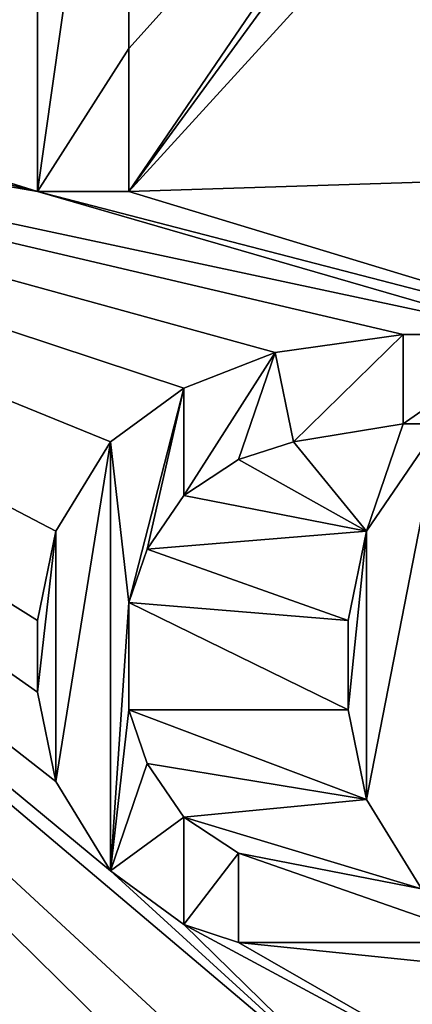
# Model space of a CAD drawing. Header units: millimetres. Extents: x -50 to 50, y -82 to 82.
# Tile 39 of 72: x 12.18 to 13.78, y 19.33 to 23.35. Entities that reach past the tile are written whole.
import ezdxf

# ---------------------------------------------------------------- set-up
doc = ezdxf.new("R2010")
doc.units = ezdxf.units.MM
doc.header["$LTSCALE"] = 101.851852
for name, color, linetype in [('371', 7, 'CONTINUOUS'), ('553', 7, 'CONTINUOUS'), ('748', 7, 'CONTINUOUS'), ('749', 7, 'CONTINUOUS'), ('750', 7, 'CONTINUOUS'), ('751', 7, 'CONTINUOUS'), ('752', 7, 'CONTINUOUS'), ('753', 7, 'CONTINUOUS'), ('754', 7, 'CONTINUOUS'), ('755', 7, 'CONTINUOUS'), ('756', 7, 'CONTINUOUS'), ('757', 7, 'CONTINUOUS'), ('758', 7, 'CONTINUOUS'), ('772', 7, 'CONTINUOUS'), ('773', 7, 'CONTINUOUS'), ('774', 7, 'CONTINUOUS'), ('775', 7, 'CONTINUOUS'), ('776', 7, 'CONTINUOUS'), ('777', 7, 'CONTINUOUS'), ('778', 7, 'CONTINUOUS'), ('779', 7, 'CONTINUOUS'), ('780', 7, 'CONTINUOUS'), ('781', 7, 'CONTINUOUS'), ('782', 7, 'CONTINUOUS'), ('783', 7, 'CONTINUOUS'), ('784', 7, 'CONTINUOUS'), ('785', 7, 'CONTINUOUS'), ('786', 7, 'CONTINUOUS'), ('787', 7, 'CONTINUOUS'), ('808', 7, 'CONTINUOUS'), ('809', 7, 'CONTINUOUS'), ('811', 7, 'CONTINUOUS'), ('812', 7, 'CONTINUOUS'), ('835', 7, 'CONTINUOUS'), ('859', 7, 'CONTINUOUS'), ('876', 7, 'CONTINUOUS')]:
    doc.layers.add(name, color=color, linetype=linetype)

msp = doc.modelspace()

# ---------------------------------------------------------------- linework, layer by layer
at = {"layer": '371', "linetype": 'CONTINUOUS'}
for points in [[(21.5, 31.0653, 53.6411), (-21.5, 31.0653, 53.6411), (-21.5, -72.0247, 67.2132), (21.5, 31.0653, 53.6411)], [(21.5, -72.0247, 67.2132), (21.5, 31.0653, 53.6411), (-21.5, -72.0247, 67.2132), (21.5, -72.0247, 67.2132)]]:
    msp.add_3dface(points, dxfattribs=at)
at = {"layer": '553', "linetype": 'CONTINUOUS'}
for points in [[(12.6223, 25.2708, 51.3781), (12.6223, 23.2292, 51.6469), (12.25, 22.6458, 51.7237), (12.6223, 25.2708, 51.3781)], [(12.25, 25.2708, 51.3781), (12.6223, 25.2708, 51.3781), (12.25, 22.6458, 51.7237), (12.25, 25.2708, 51.3781)], [(14.484, 24.6875, 51.4549), (12.6223, 22.6458, 51.7237), (14.484, 25.1979, 51.3877), (14.484, 24.6875, 51.4549)], [(14.484, 25.1979, 51.3877), (12.6223, 22.6458, 51.7237), (14.2606, 25.0521, 51.4069), (14.484, 25.1979, 51.3877)], [(14.2606, 25.0521, 51.4069), (12.6223, 22.6458, 51.7237), (12.6223, 23.2292, 51.6469), (14.2606, 25.0521, 51.4069)], [(12.6223, 23.2292, 51.6469), (12.6223, 22.6458, 51.7237), (12.25, 22.6458, 51.7237), (12.6223, 23.2292, 51.6469)]]:
    msp.add_3dface(points, dxfattribs=at)
at = {"layer": '748', "linetype": 'CONTINUOUS'}
for points in [[(13.0691, 19.5833, 52.1268), (13.0691, 19.5833, 53.1355), (12.8457, 19.6562, 53.1259), (13.0691, 19.5833, 52.1268)], [(12.8457, 19.6562, 52.1172), (13.0691, 19.5833, 52.1268), (12.8457, 19.6562, 53.1259), (12.8457, 19.6562, 52.1172)]]:
    msp.add_3dface(points, dxfattribs=at)
at = {"layer": '749', "linetype": 'CONTINUOUS'}
for points in [[(12.8457, 19.6562, 52.1172), (12.8457, 19.6562, 53.1259), (12.5479, 19.875, 53.0971), (12.8457, 19.6562, 52.1172)], [(12.5479, 19.875, 52.0884), (12.8457, 19.6562, 52.1172), (12.5479, 19.875, 53.0971), (12.5479, 19.875, 52.0884)]]:
    msp.add_3dface(points, dxfattribs=at)
at = {"layer": '750', "linetype": 'CONTINUOUS'}
for points in [[(12.5479, 19.875, 52.0884), (12.5479, 19.875, 53.0971), (12.3245, 20.2396, 53.0491), (12.5479, 19.875, 52.0884)], [(12.3245, 20.2396, 52.0405), (12.5479, 19.875, 52.0884), (12.3245, 20.2396, 53.0491), (12.3245, 20.2396, 52.0405)]]:
    msp.add_3dface(points, dxfattribs=at)
at = {"layer": '751', "linetype": 'CONTINUOUS'}
for points in [[(12.3245, 20.2396, 52.0405), (12.3245, 20.2396, 53.0491), (12.25, 20.6042, 53.0011), (12.3245, 20.2396, 52.0405)], [(12.25, 20.6042, 51.9925), (12.3245, 20.2396, 52.0405), (12.25, 20.6042, 53.0011), (12.25, 20.6042, 51.9925)]]:
    msp.add_3dface(points, dxfattribs=at)
at = {"layer": '752', "linetype": 'CONTINUOUS'}
for points in [[(12.25, 20.6042, 51.9925), (12.25, 20.6042, 53.0011), (12.25, 20.8958, 52.9627), (12.25, 20.6042, 51.9925)], [(12.25, 20.8958, 51.9541), (12.25, 20.6042, 51.9925), (12.25, 20.8958, 52.9627), (12.25, 20.8958, 51.9541)]]:
    msp.add_3dface(points, dxfattribs=at)
at = {"layer": '753', "linetype": 'CONTINUOUS'}
for points in [[(12.25, 20.8958, 51.9541), (12.25, 20.8958, 52.9627), (12.3245, 21.2604, 52.9147), (12.25, 20.8958, 51.9541)], [(12.3245, 21.2604, 51.9061), (12.25, 20.8958, 51.9541), (12.3245, 21.2604, 52.9147), (12.3245, 21.2604, 51.9061)]]:
    msp.add_3dface(points, dxfattribs=at)
at = {"layer": '754', "linetype": 'CONTINUOUS'}
for points in [[(12.3245, 21.2604, 51.9061), (12.3245, 21.2604, 52.9147), (12.5479, 21.625, 52.8667), (12.3245, 21.2604, 51.9061)], [(12.5479, 21.625, 51.8581), (12.3245, 21.2604, 51.9061), (12.5479, 21.625, 52.8667), (12.5479, 21.625, 51.8581)]]:
    msp.add_3dface(points, dxfattribs=at)
at = {"layer": '755', "linetype": 'CONTINUOUS'}
for points in [[(12.5479, 21.625, 51.8581), (12.5479, 21.625, 52.8667), (12.8457, 21.8438, 52.8379), (12.5479, 21.625, 51.8581)], [(12.8457, 21.8438, 51.8293), (12.5479, 21.625, 51.8581), (12.8457, 21.8438, 52.8379), (12.8457, 21.8438, 51.8293)]]:
    msp.add_3dface(points, dxfattribs=at)
at = {"layer": '756', "linetype": 'CONTINUOUS'}
for points in [[(12.8457, 21.8438, 51.8293), (12.8457, 21.8438, 52.8379), (13.2181, 21.9896, 52.8187), (12.8457, 21.8438, 51.8293)], [(13.2181, 21.9896, 51.8101), (12.8457, 21.8438, 51.8293), (13.2181, 21.9896, 52.8187), (13.2181, 21.9896, 51.8101)]]:
    msp.add_3dface(points, dxfattribs=at)
at = {"layer": '757', "linetype": 'CONTINUOUS'}
for points in [[(13.2181, 21.9896, 51.8101), (13.2181, 21.9896, 52.8187), (13.7394, 22.0625, 52.8091), (13.2181, 21.9896, 51.8101)], [(13.7394, 22.0625, 51.8005), (13.2181, 21.9896, 51.8101), (13.7394, 22.0625, 52.8091), (13.7394, 22.0625, 51.8005)]]:
    msp.add_3dface(points, dxfattribs=at)
at = {"layer": '758', "linetype": 'CONTINUOUS'}
for points in [[(13.7394, 22.0625, 51.8005), (13.7394, 22.0625, 52.8091), (14.2606, 22.0625, 51.8005), (13.7394, 22.0625, 51.8005)], [(14.2606, 22.0625, 51.8005), (13.7394, 22.0625, 52.8091), (14.2606, 22.0625, 52.8091), (14.2606, 22.0625, 51.8005)]]:
    msp.add_3dface(points, dxfattribs=at)
at = {"layer": '772', "linetype": 'CONTINUOUS'}
for points in [[(13.8138, 19.8021, 52.098), (13.8138, 19.8021, 53.1067), (13.5904, 20.1667, 53.0587), (13.8138, 19.8021, 52.098)], [(13.5904, 20.1667, 52.0501), (13.8138, 19.8021, 52.098), (13.5904, 20.1667, 53.0587), (13.5904, 20.1667, 52.0501)]]:
    msp.add_3dface(points, dxfattribs=at)
at = {"layer": '773', "linetype": 'CONTINUOUS'}
for points in [[(13.5904, 20.1667, 52.0501), (13.5904, 20.1667, 53.0587), (13.516, 20.5313, 53.0107), (13.5904, 20.1667, 52.0501)], [(13.516, 20.5313, 52.0021), (13.5904, 20.1667, 52.0501), (13.516, 20.5313, 53.0107), (13.516, 20.5313, 52.0021)]]:
    msp.add_3dface(points, dxfattribs=at)
at = {"layer": '774', "linetype": 'CONTINUOUS'}
for points in [[(13.516, 20.5313, 52.0021), (13.516, 20.5313, 53.0107), (13.516, 20.8958, 52.9627), (13.516, 20.5313, 52.0021)], [(13.516, 20.8958, 51.9541), (13.516, 20.5313, 52.0021), (13.516, 20.8958, 52.9627), (13.516, 20.8958, 51.9541)]]:
    msp.add_3dface(points, dxfattribs=at)
at = {"layer": '775', "linetype": 'CONTINUOUS'}
for points in [[(13.516, 20.8958, 51.9541), (13.516, 20.8958, 52.9627), (13.5904, 21.2604, 52.9147), (13.516, 20.8958, 51.9541)], [(13.5904, 21.2604, 51.9061), (13.516, 20.8958, 51.9541), (13.5904, 21.2604, 52.9147), (13.5904, 21.2604, 51.9061)]]:
    msp.add_3dface(points, dxfattribs=at)
at = {"layer": '776', "linetype": 'CONTINUOUS'}
for points in [[(13.5904, 21.2604, 51.9061), (13.5904, 21.2604, 52.9147), (13.8883, 21.6979, 52.8571), (13.5904, 21.2604, 51.9061)], [(13.8883, 21.6979, 51.8485), (13.5904, 21.2604, 51.9061), (13.8883, 21.6979, 52.8571), (13.8883, 21.6979, 51.8485)]]:
    msp.add_3dface(points, dxfattribs=at)
at = {"layer": '777', "linetype": 'CONTINUOUS'}
for points in [[(13.8883, 21.6979, 51.8485), (13.8883, 21.6979, 52.8571), (13.7394, 21.6979, 51.8485), (13.8883, 21.6979, 51.8485)], [(13.7394, 21.6979, 51.8485), (13.8883, 21.6979, 52.8571), (13.7394, 21.6979, 52.8571), (13.7394, 21.6979, 51.8485)]]:
    msp.add_3dface(points, dxfattribs=at)
at = {"layer": '778', "linetype": 'CONTINUOUS'}
for points in [[(13.7394, 21.6979, 51.8485), (13.7394, 21.6979, 52.8571), (13.2926, 21.625, 51.8581), (13.7394, 21.6979, 51.8485)], [(13.2926, 21.625, 51.8581), (13.7394, 21.6979, 52.8571), (13.2926, 21.625, 52.8667), (13.2926, 21.625, 51.8581)]]:
    msp.add_3dface(points, dxfattribs=at)
at = {"layer": '779', "linetype": 'CONTINUOUS'}
for points in [[(13.2926, 21.625, 51.8581), (13.2926, 21.625, 52.8667), (13.0691, 21.5521, 51.8677), (13.2926, 21.625, 51.8581)], [(13.0691, 21.5521, 51.8677), (13.2926, 21.625, 52.8667), (13.0691, 21.5521, 52.8763), (13.0691, 21.5521, 51.8677)]]:
    msp.add_3dface(points, dxfattribs=at)
at = {"layer": '780', "linetype": 'CONTINUOUS'}
for points in [[(13.0691, 21.5521, 51.8677), (13.0691, 21.5521, 52.8763), (12.8457, 21.4063, 51.8869), (13.0691, 21.5521, 51.8677)], [(12.8457, 21.4063, 51.8869), (13.0691, 21.5521, 52.8763), (12.8457, 21.4063, 52.8955), (12.8457, 21.4063, 51.8869)]]:
    msp.add_3dface(points, dxfattribs=at)
at = {"layer": '781', "linetype": 'CONTINUOUS'}
for points in [[(12.8457, 21.4063, 51.8869), (12.8457, 21.4063, 52.8955), (12.6968, 21.1875, 51.9157), (12.8457, 21.4063, 51.8869)], [(12.6968, 21.1875, 51.9157), (12.8457, 21.4063, 52.8955), (12.6968, 21.1875, 52.9243), (12.6968, 21.1875, 51.9157)]]:
    msp.add_3dface(points, dxfattribs=at)
at = {"layer": '782', "linetype": 'CONTINUOUS'}
for points in [[(12.6968, 21.1875, 51.9157), (12.6968, 21.1875, 52.9243), (12.6223, 20.9688, 51.9445), (12.6968, 21.1875, 51.9157)], [(12.6223, 20.9688, 51.9445), (12.6968, 21.1875, 52.9243), (12.6223, 20.9688, 52.9531), (12.6223, 20.9688, 51.9445)]]:
    msp.add_3dface(points, dxfattribs=at)
at = {"layer": '783', "linetype": 'CONTINUOUS'}
for points in [[(12.6223, 20.9688, 51.9445), (12.6223, 20.9688, 52.9531), (12.6223, 20.5313, 52.0021), (12.6223, 20.9688, 51.9445)], [(12.6223, 20.5313, 52.0021), (12.6223, 20.9688, 52.9531), (12.6223, 20.5313, 53.0107), (12.6223, 20.5313, 52.0021)]]:
    msp.add_3dface(points, dxfattribs=at)
at = {"layer": '784', "linetype": 'CONTINUOUS'}
for points in [[(12.6223, 20.5313, 52.0021), (12.6223, 20.5313, 53.0107), (12.6968, 20.3125, 52.0309), (12.6223, 20.5313, 52.0021)], [(12.6968, 20.3125, 52.0309), (12.6223, 20.5313, 53.0107), (12.6968, 20.3125, 53.0395), (12.6968, 20.3125, 52.0309)]]:
    msp.add_3dface(points, dxfattribs=at)
at = {"layer": '785', "linetype": 'CONTINUOUS'}
for points in [[(12.6968, 20.3125, 52.0309), (12.6968, 20.3125, 53.0395), (12.8457, 20.0938, 52.0597), (12.6968, 20.3125, 52.0309)], [(12.8457, 20.0938, 52.0597), (12.6968, 20.3125, 53.0395), (12.8457, 20.0938, 53.0683), (12.8457, 20.0938, 52.0597)]]:
    msp.add_3dface(points, dxfattribs=at)
at = {"layer": '786', "linetype": 'CONTINUOUS'}
for points in [[(12.8457, 20.0938, 52.0597), (12.8457, 20.0938, 53.0683), (13.0691, 19.9479, 52.0788), (12.8457, 20.0938, 52.0597)], [(13.0691, 19.9479, 52.0788), (12.8457, 20.0938, 53.0683), (13.0691, 19.9479, 53.0875), (13.0691, 19.9479, 52.0788)]]:
    msp.add_3dface(points, dxfattribs=at)
at = {"layer": '787', "linetype": 'CONTINUOUS'}
for points in [[(13.0691, 19.5833, 53.1355), (13.0691, 19.5833, 52.1268), (13.0691, 19.9479, 53.0875), (13.0691, 19.5833, 53.1355)], [(13.0691, 19.5833, 52.1268), (13.0691, 19.9479, 52.0788), (13.0691, 19.9479, 53.0875), (13.0691, 19.5833, 52.1268)]]:
    msp.add_3dface(points, dxfattribs=at)
at = {"layer": '808', "linetype": 'CONTINUOUS'}
for points in [[(12.25, 22.6458, 51.7237), (12.6223, 22.6458, 51.7237), (12.6223, 22.6458, 52.7323), (12.25, 22.6458, 51.7237)], [(12.25, 22.6458, 51.7237), (12.6223, 22.6458, 52.7323), (12.25, 22.6458, 52.7323), (12.25, 22.6458, 51.7237)]]:
    msp.add_3dface(points, dxfattribs=at)
at = {"layer": '809', "linetype": 'CONTINUOUS'}
for points in [[(12.25, 25.2708, 51.3781), (12.25, 22.6458, 51.7237), (12.25, 25.2708, 52.3867), (12.25, 25.2708, 51.3781)], [(12.25, 22.6458, 51.7237), (12.25, 22.6458, 52.7323), (12.25, 25.2708, 52.3867), (12.25, 22.6458, 51.7237)]]:
    msp.add_3dface(points, dxfattribs=at)
at = {"layer": '811', "linetype": 'CONTINUOUS'}
for points in [[(12.6223, 23.2292, 51.6469), (12.6223, 25.2708, 51.3781), (12.6223, 23.2292, 52.6555), (12.6223, 23.2292, 51.6469)], [(12.6223, 25.2708, 51.3781), (12.6223, 25.2708, 52.3867), (12.6223, 23.2292, 52.6555), (12.6223, 25.2708, 51.3781)]]:
    msp.add_3dface(points, dxfattribs=at)
at = {"layer": '812', "linetype": 'CONTINUOUS'}
for points in [[(14.2606, 25.0521, 51.4069), (12.6223, 23.2292, 51.6469), (14.2606, 25.0521, 52.4155), (14.2606, 25.0521, 51.4069)], [(12.6223, 23.2292, 51.6469), (12.6223, 23.2292, 52.6555), (14.2606, 25.0521, 52.4155), (12.6223, 23.2292, 51.6469)]]:
    msp.add_3dface(points, dxfattribs=at)
at = {"layer": '835', "linetype": 'CONTINUOUS'}
for points in [[(12.6223, 22.6458, 51.7237), (14.484, 24.6875, 51.4549), (12.6223, 22.6458, 52.7323), (12.6223, 22.6458, 51.7237)], [(12.6223, 22.6458, 52.7323), (14.484, 24.6875, 51.4549), (14.484, 24.6875, 52.4635), (12.6223, 22.6458, 52.7323)]]:
    msp.add_3dface(points, dxfattribs=at)
at = {"layer": '859', "linetype": 'CONTINUOUS'}
for points in [[(12.25, 22.6458, 52.7323), (8.3121, 23.8784, 52.57), (12.25, 25.2708, 52.3867), (12.25, 22.6458, 52.7323)], [(12.6223, 23.2292, 52.6555), (12.6223, 25.2708, 52.3867), (14.2606, 25.0521, 52.4155), (12.6223, 23.2292, 52.6555)], [(14.9309, 22.7188, 52.7227), (12.6223, 22.6458, 52.7323), (14.484, 24.6875, 52.4635), (14.9309, 22.7188, 52.7227)], [(8.3733, 23.6008, 52.6066), (8.3121, 23.8784, 52.57), (12.25, 22.6458, 52.7323), (8.3733, 23.6008, 52.6066)], [(8.3945, 23.3173, 52.6439), (8.3733, 23.6008, 52.6066), (12.25, 22.6458, 52.7323), (8.3945, 23.3173, 52.6439)], [(12.25, 14.9167, 53.7499), (12.25, 14.4792, 53.8075), (8.3945, 23.3173, 52.6439), (12.25, 14.9167, 53.7499)], [(12.25, 14.4792, 53.8075), (8.4266, 13.9944, 53.8713), (8.3945, 23.3173, 52.6439), (12.25, 14.4792, 53.8075)], [(13.2926, 14.9167, 53.7499), (12.25, 14.9167, 53.7499), (8.3945, 23.3173, 52.6439), (13.2926, 14.9167, 53.7499)], [(13.2926, 14.9167, 53.7499), (8.3945, 23.3173, 52.6439), (12.5479, 16.7396, 53.5099), (13.2926, 14.9167, 53.7499)], [(12.5479, 16.7396, 53.5099), (8.3945, 23.3173, 52.6439), (12.3245, 17.1042, 53.4619), (12.5479, 16.7396, 53.5099)], [(12.3245, 17.1042, 53.4619), (8.3945, 23.3173, 52.6439), (12.25, 17.5417, 53.4043), (12.3245, 17.1042, 53.4619)], [(12.25, 17.5417, 53.4043), (8.3945, 23.3173, 52.6439), (12.3245, 17.9792, 53.3467), (12.25, 17.5417, 53.4043)], [(12.3245, 17.9792, 53.3467), (8.3945, 23.3173, 52.6439), (12.5479, 18.3437, 53.2987), (12.3245, 17.9792, 53.3467)], [(12.5479, 18.3437, 53.2987), (8.3945, 23.3173, 52.6439), (12.7713, 18.5625, 53.2699), (12.5479, 18.3437, 53.2987)], [(12.7713, 18.5625, 53.2699), (8.3945, 23.3173, 52.6439), (13.0691, 18.7083, 53.2507), (12.7713, 18.5625, 53.2699)], [(13.0691, 18.7083, 53.2507), (8.3945, 23.3173, 52.6439), (13.2926, 18.7812, 53.2411), (13.0691, 18.7083, 53.2507)], [(13.2926, 18.7812, 53.2411), (8.3945, 23.3173, 52.6439), (13.6649, 18.8542, 53.2315), (13.2926, 18.7812, 53.2411)], [(13.6649, 18.8542, 53.2315), (8.3945, 23.3173, 52.6439), (12.5479, 19.875, 53.0971), (13.6649, 18.8542, 53.2315)], [(12.5479, 19.875, 53.0971), (8.3945, 23.3173, 52.6439), (12.3245, 20.2396, 53.0491), (12.5479, 19.875, 53.0971)], [(12.3245, 20.2396, 53.0491), (8.3945, 23.3173, 52.6439), (12.25, 20.6042, 53.0011), (12.3245, 20.2396, 53.0491)], [(12.25, 20.6042, 53.0011), (8.3945, 23.3173, 52.6439), (12.25, 20.8958, 52.9627), (12.25, 20.6042, 53.0011)], [(12.25, 20.8958, 52.9627), (8.3945, 23.3173, 52.6439), (12.3245, 21.2604, 52.9147), (12.25, 20.8958, 52.9627)], [(12.3245, 21.2604, 52.9147), (8.3945, 23.3173, 52.6439), (12.5479, 21.625, 52.8667), (12.3245, 21.2604, 52.9147)], [(12.5479, 21.625, 52.8667), (8.3945, 23.3173, 52.6439), (12.8457, 21.8438, 52.8379), (12.5479, 21.625, 52.8667)], [(12.8457, 21.8438, 52.8379), (8.3945, 23.3173, 52.6439), (13.2181, 21.9896, 52.8187), (12.8457, 21.8438, 52.8379)], [(13.2181, 21.9896, 52.8187), (8.3945, 23.3173, 52.6439), (13.7394, 22.0625, 52.8091), (13.2181, 21.9896, 52.8187)], [(13.7394, 22.0625, 52.8091), (8.3945, 23.3173, 52.6439), (14.2606, 22.0625, 52.8091), (13.7394, 22.0625, 52.8091)], [(14.2606, 22.0625, 52.8091), (8.3945, 23.3173, 52.6439), (12.25, 22.6458, 52.7323), (14.2606, 22.0625, 52.8091)], [(14.7819, 21.9896, 52.8187), (12.6223, 22.6458, 52.7323), (14.9309, 22.7188, 52.7227), (14.7819, 21.9896, 52.8187)], [(14.7819, 21.9896, 52.8187), (14.2606, 22.0625, 52.8091), (12.25, 22.6458, 52.7323), (14.7819, 21.9896, 52.8187)], [(12.6223, 22.6458, 52.7323), (14.7819, 21.9896, 52.8187), (12.25, 22.6458, 52.7323), (12.6223, 22.6458, 52.7323)], [(13.7394, 21.6979, 52.8571), (13.5904, 21.2604, 52.9147), (13.2926, 21.625, 52.8667), (13.7394, 21.6979, 52.8571)], [(13.8883, 21.6979, 52.8571), (13.5904, 21.2604, 52.9147), (13.7394, 21.6979, 52.8571), (13.8883, 21.6979, 52.8571)], [(13.2926, 21.625, 52.8667), (13.5904, 21.2604, 52.9147), (13.0691, 21.5521, 52.8763), (13.2926, 21.625, 52.8667)], [(13.0691, 21.5521, 52.8763), (13.5904, 21.2604, 52.9147), (12.8457, 21.4063, 52.8955), (13.0691, 21.5521, 52.8763)], [(12.8457, 21.4063, 52.8955), (13.5904, 21.2604, 52.9147), (12.6968, 21.1875, 52.9243), (12.8457, 21.4063, 52.8955)], [(13.5904, 21.2604, 52.9147), (13.516, 20.8958, 52.9627), (12.6968, 21.1875, 52.9243), (13.5904, 21.2604, 52.9147)], [(12.6968, 21.1875, 52.9243), (13.516, 20.8958, 52.9627), (12.6223, 20.9688, 52.9531), (12.6968, 21.1875, 52.9243)], [(13.516, 20.8958, 52.9627), (13.516, 20.5313, 53.0107), (12.6223, 20.9688, 52.9531), (13.516, 20.8958, 52.9627)], [(12.6223, 20.9688, 52.9531), (13.516, 20.5313, 53.0107), (12.6223, 20.5313, 53.0107), (12.6223, 20.9688, 52.9531)], [(13.516, 20.5313, 53.0107), (13.5904, 20.1667, 53.0587), (12.6223, 20.5313, 53.0107), (13.516, 20.5313, 53.0107)], [(12.6223, 20.5313, 53.0107), (13.5904, 20.1667, 53.0587), (12.6968, 20.3125, 53.0395), (12.6223, 20.5313, 53.0107)], [(12.6968, 20.3125, 53.0395), (13.5904, 20.1667, 53.0587), (12.8457, 20.0938, 53.0683), (12.6968, 20.3125, 53.0395)], [(13.5904, 20.1667, 53.0587), (13.8138, 19.8021, 53.1067), (12.8457, 20.0938, 53.0683), (13.5904, 20.1667, 53.0587)], [(12.8457, 20.0938, 53.0683), (13.8138, 19.8021, 53.1067), (13.0691, 19.9479, 53.0875), (12.8457, 20.0938, 53.0683)], [(14.1117, 19.5833, 53.1355), (13.0691, 19.5833, 53.1355), (13.0691, 19.9479, 53.0875), (14.1117, 19.5833, 53.1355)], [(13.8138, 19.8021, 53.1067), (14.1117, 19.5833, 53.1355), (13.0691, 19.9479, 53.0875), (13.8138, 19.8021, 53.1067)], [(12.8457, 19.6562, 53.1259), (13.6649, 18.8542, 53.2315), (12.5479, 19.875, 53.0971), (12.8457, 19.6562, 53.1259)], [(14.3351, 18.8542, 53.2315), (13.6649, 18.8542, 53.2315), (12.8457, 19.6562, 53.1259), (14.3351, 18.8542, 53.2315)], [(13.0691, 19.5833, 53.1355), (14.3351, 18.8542, 53.2315), (12.8457, 19.6562, 53.1259), (13.0691, 19.5833, 53.1355)], [(14.3351, 18.8542, 53.2315), (13.0691, 19.5833, 53.1355), (14.484, 19.4375, 53.1547), (14.3351, 18.8542, 53.2315)], [(14.484, 19.4375, 53.1547), (13.0691, 19.5833, 53.1355), (14.1117, 19.5833, 53.1355), (14.484, 19.4375, 53.1547)]]:
    msp.add_3dface(points, dxfattribs=at)
at = {"layer": '876', "linetype": 'CONTINUOUS'}
for points in [[(13.2181, 21.9896, 51.8101), (13.7394, 22.0625, 51.8005), (13.2926, 21.625, 51.8581), (13.2181, 21.9896, 51.8101)], [(13.7394, 22.0625, 51.8005), (13.7394, 21.6979, 51.8485), (13.2926, 21.625, 51.8581), (13.7394, 22.0625, 51.8005)], [(13.7394, 22.0625, 51.8005), (14.2606, 22.0625, 51.8005), (13.7394, 21.6979, 51.8485), (13.7394, 22.0625, 51.8005)], [(14.2606, 22.0625, 51.8005), (13.8883, 21.6979, 51.8485), (13.7394, 21.6979, 51.8485), (14.2606, 22.0625, 51.8005)], [(12.8457, 21.8438, 51.8293), (13.2181, 21.9896, 51.8101), (12.8457, 21.4063, 51.8869), (12.8457, 21.8438, 51.8293)], [(13.2181, 21.9896, 51.8101), (13.0691, 21.5521, 51.8677), (12.8457, 21.4063, 51.8869), (13.2181, 21.9896, 51.8101)], [(13.2181, 21.9896, 51.8101), (13.2926, 21.625, 51.8581), (13.0691, 21.5521, 51.8677), (13.2181, 21.9896, 51.8101)], [(12.5479, 21.625, 51.8581), (12.8457, 21.8438, 51.8293), (12.6223, 20.9688, 51.9445), (12.5479, 21.625, 51.8581)], [(12.8457, 21.8438, 51.8293), (12.6968, 21.1875, 51.9157), (12.6223, 20.9688, 51.9445), (12.8457, 21.8438, 51.8293)], [(12.8457, 21.8438, 51.8293), (12.8457, 21.4063, 51.8869), (12.6968, 21.1875, 51.9157), (12.8457, 21.8438, 51.8293)], [(13.8138, 19.8021, 52.098), (13.5904, 20.1667, 52.0501), (13.8883, 21.6979, 51.8485), (13.8138, 19.8021, 52.098)], [(13.5904, 20.1667, 52.0501), (13.5904, 21.2604, 51.9061), (13.8883, 21.6979, 51.8485), (13.5904, 20.1667, 52.0501)], [(12.5479, 19.875, 52.0884), (12.3245, 20.2396, 52.0405), (12.5479, 21.625, 51.8581), (12.5479, 19.875, 52.0884)], [(12.3245, 20.2396, 52.0405), (12.3245, 21.2604, 51.9061), (12.5479, 21.625, 51.8581), (12.3245, 20.2396, 52.0405)], [(12.5479, 19.875, 52.0884), (12.5479, 21.625, 51.8581), (12.6223, 20.9688, 51.9445), (12.5479, 19.875, 52.0884)], [(12.3245, 20.2396, 52.0405), (12.25, 20.6042, 51.9925), (12.3245, 21.2604, 51.9061), (12.3245, 20.2396, 52.0405)], [(12.25, 20.6042, 51.9925), (12.25, 20.8958, 51.9541), (12.3245, 21.2604, 51.9061), (12.25, 20.6042, 51.9925)], [(13.5904, 20.1667, 52.0501), (13.516, 20.5313, 52.0021), (13.5904, 21.2604, 51.9061), (13.5904, 20.1667, 52.0501)], [(13.516, 20.5313, 52.0021), (13.516, 20.8958, 51.9541), (13.5904, 21.2604, 51.9061), (13.516, 20.5313, 52.0021)], [(12.5479, 19.875, 52.0884), (12.6223, 20.9688, 51.9445), (12.6223, 20.5313, 52.0021), (12.5479, 19.875, 52.0884)], [(12.5479, 19.875, 52.0884), (12.6223, 20.5313, 52.0021), (12.6968, 20.3125, 52.0309), (12.5479, 19.875, 52.0884)], [(12.5479, 19.875, 52.0884), (12.6968, 20.3125, 52.0309), (12.8457, 20.0938, 52.0597), (12.5479, 19.875, 52.0884)], [(12.8457, 19.6562, 52.1172), (12.5479, 19.875, 52.0884), (12.8457, 20.0938, 52.0597), (12.8457, 19.6562, 52.1172)], [(12.8457, 19.6562, 52.1172), (12.8457, 20.0938, 52.0597), (13.0691, 19.9479, 52.0788), (12.8457, 19.6562, 52.1172)], [(13.0691, 19.5833, 52.1268), (12.8457, 19.6562, 52.1172), (13.0691, 19.9479, 52.0788), (13.0691, 19.5833, 52.1268)]]:
    msp.add_3dface(points, dxfattribs=at)

doc.saveas('drawing.dxf')
